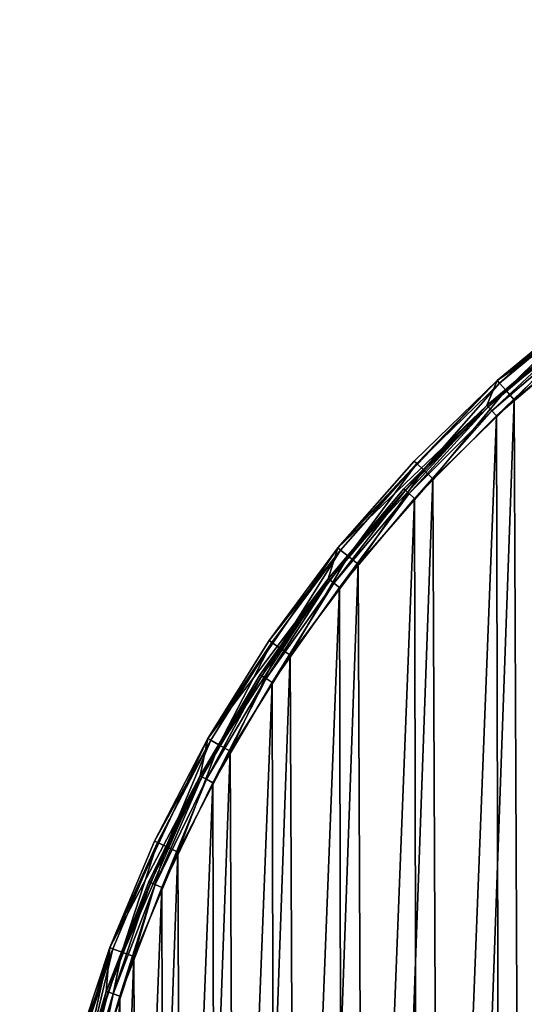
# Model space of a CAD drawing. Header units: millimetres. Extents: x 14 to 1324, y -100 to 100.
# Tile 78 of 214: x 285 to 320, y 31 to 100. Entities that reach past the tile are written whole.
import ezdxf

# ---------------------------------------------------------------- set-up
doc = ezdxf.new("R2010")
doc.units = ezdxf.units.MM
doc.header["$LTSCALE"] = 25.4
doc.layers.get('0').update_dxf_attribs({"true_color": 0xff5454})

# ---------------------------------------------------------------- blocks, each defined once
blk = doc.blocks.new('HERMANOS-V-8032.STL')
at = {"color": 250, "true_color": 0x262626}
mesh = blk.add_polyface(dxfattribs=at)
corners = [(284.645, 3.583, 14), (285.381, -0.23, 14), (285.364, -12.494, 14), (286.514, 19.568, 14), (286.696, 16.101, 14), (290.923, 35.045, 14), (290.681, 31.993, 14), (297.228, 47.012, 14), (297.757, 49.615, 14), (306.157, 60.749, 14), (306.84, 62.9, 14), (317.225, 72.828, 14), (317.937, 74.556, 14), (330.131, 82.921, 14), (330.76, 84.281, 14), (344.522, 90.752, 14), (344.976, 91.823, 14), (360.006, 96.108, 14), (360.219, 96.987, 14), (376.16, 98.842, 14), (376.092, 99.639, 14), (392.185, 99.71, 14), (392.544, 98.88, 14), (408.081, 97.199, 14), (408.71, 96.221, 14), (423.369, 92.171, 14), (424.218, 90.937, 14), (437.652, 84.755, 14), (438.645, 83.172, 14), (450.56, 75.144, 14), (451.598, 73.139, 14), (461.76, 63.587, 14), (462.722, 61.111, 14), (470.961, 50.384, 14), (471.715, 47.416, 14), (477.924, 35.875, 14), (478.331, 32.427, 14), (482.47, 20.437, 14), (482.39, 16.554, 14), (483.78, 0.23, 14), (484.481, 4.47, 14), (483.904, -11.613, 14), (286.772, -16.554, 14), (288.653, -28.247, 14), (290.83, -32.427, 14), (294.427, -43.27, 14), (297.446, -47.416, 14), (302.535, -57.171, 14), (306.439, -61.111, 14), (312.768, -69.592, 14), (317.563, -73.139, 14), (324.861, -80.21, 14), (330.516, -83.172, 14), (338.501, -88.751, 14), (344.943, -90.937, 14), (353.335, -94.993, 14), (360.451, -96.221, 14), (368.977, -98.775, 14), (376.618, -98.88, 14), (385.024, -99.999, 14), (393.001, -98.842, 14), (401.059, -98.633, 14), (409.155, -96.108, 14), (416.668, -94.712, 14), (424.639, -90.752, 14), (431.445, -88.339, 14), (439.03, -82.921, 14), (445.009, -79.677, 14), (451.936, -72.828, 14), (457.007, -68.952, 14), (463.004, -60.749, 14), (467.13, -56.441, 14), (471.933, -47.012, 14), (475.115, -42.468, 14), (478.48, -31.993, 14), (480.755, -27.395, 14), (482.465, -16.101, 14)]
mesh.append_faces([[corners[k] for k in face] for face in [(0, 1, 2), (1, 3, 4), (4, 5, 6), (6, 5, 7), (7, 8, 9), (9, 10, 11), (11, 12, 13), (13, 14, 15), (15, 16, 17), (17, 18, 19), (19, 21, 22), (22, 23, 24), (24, 25, 26), (26, 27, 28), (28, 29, 30), (30, 31, 32), (32, 33, 34), (34, 35, 36), (36, 37, 38), (38, 37, 39), (2, 42, 43), (42, 2, 1), (43, 44, 45), (45, 46, 47), (47, 48, 49), (49, 50, 51), (51, 52, 53), (53, 54, 55), (55, 56, 57), (57, 58, 59), (59, 60, 61), (61, 62, 63), (63, 64, 65), (65, 66, 67), (67, 68, 69), (69, 70, 71), (71, 72, 73), (73, 74, 75), (75, 76, 41)]], dxfattribs={"vtx0": -1, "vtx1": -1, "color": 250})
mesh.append_faces([[corners[k] for k in face] for face in [(1, 0, 3), (4, 3, 5), (7, 5, 8), (9, 8, 10), (11, 10, 12), (13, 12, 14), (15, 14, 16), (17, 16, 18), (19, 18, 20), (19, 20, 21), (22, 21, 23), (24, 23, 25), (26, 25, 27), (28, 27, 29), (30, 29, 31), (32, 31, 33), (34, 33, 35), (36, 35, 37), (39, 37, 40), (39, 40, 41), (43, 42, 44), (45, 44, 46), (47, 46, 48), (49, 48, 50), (51, 50, 52), (53, 52, 54), (55, 54, 56), (57, 56, 58), (59, 58, 60), (61, 60, 62), (63, 62, 64), (65, 64, 66), (67, 66, 68), (69, 68, 70), (71, 70, 72), (73, 72, 74), (75, 74, 76), (41, 76, 39)]], dxfattribs={"vtx0": -1, "vtx2": -1, "color": 250})
mesh = blk.add_polyface(dxfattribs=at)
corners = [(286.697, 7.883, 28.2), (286.735, -8.336, 28.2), (286.381, -0.227, 28.2), (287.683, 15.939, 28.2), (287.758, -16.387, 28.2), (289.33, 23.886, 28.2), (289.442, -24.327, 28.2), (291.628, 31.67, 28.2), (291.775, -32.1, 28.2), (294.561, 39.238, 28.2), (294.743, -39.655, 28.2), (298.108, 46.538, 28.2), (298.325, -46.938, 28.2), (302.247, 53.52, 28.2), (302.495, -53.9, 28.2), (306.948, 60.136, 28.2), (307.227, -60.495, 28.2), (312.179, 66.342, 28.2), (312.487, -66.676, 28.2), (317.904, 72.094, 28.2), (318.239, -72.402, 28.2), (324.086, 77.354, 28.2), (324.444, -77.633, 28.2), (330.68, 82.085, 28.2), (331.061, -82.334, 28.2), (337.643, 86.256, 28.2), (338.043, -86.472, 28.2), (344.926, 89.837, 28.2), (345.342, -90.02, 28.2), (352.48, 92.805, 28.2), (352.91, -92.953, 28.2), (354.005, -0.312, 28.2), (354.3, 4.249, 28.2), (360.254, 95.139, 28.2), (355.271, 8.715, 28.2), (356.898, 12.986, 28.2), (359.142, 16.967, 28.2), (361.955, 20.568, 28.2), (368.193, 96.823, 28.2), (365.273, 23.711, 28.2), (369.023, 26.324, 28.2), (376.245, 97.846, 28.2), (373.12, 28.348, 28.2), (377.473, 29.74, 28.2), (384.353, 98.2, 28.2), (381.985, 30.467, 28.2), (386.555, 30.514, 28.2), (392.463, 97.883, 28.2), (391.081, 29.878, 28.2), (395.461, 28.576, 28.2), (400.519, 96.898, 28.2), (399.599, 26.635, 28.2), (403.401, 24.099, 28.2), (408.467, 95.251, 28.2), (406.782, 21.025, 28.2), (409.668, 17.481, 28.2), (416.251, 92.953, 28.2), (411.993, 13.547, 28.2), (413.706, 9.31, 28.2), (414.768, 4.865, 28.2), (415.156, 0.312, 28.2), (360.694, -95.251, 28.2), (354.393, -4.865, 28.2), (355.455, -9.31, 28.2), (357.168, -13.547, 28.2), (359.493, -17.481, 28.2), (362.379, -21.025, 28.2), (368.642, -96.898, 28.2), (365.76, -24.099, 28.2), (369.562, -26.635, 28.2), (376.698, -97.883, 28.2), (373.7, -28.576, 28.2), (378.081, -29.878, 28.2), (384.808, -98.2, 28.2), (382.606, -30.514, 28.2), (387.176, -30.467, 28.2), (392.916, -97.846, 28.2), (391.688, -29.74, 28.2), (396.041, -28.348, 28.2), (400.968, -96.823, 28.2), (400.138, -26.324, 28.2), (403.888, -23.711, 28.2), (408.908, -95.139, 28.2), (407.206, -20.568, 28.2), (410.019, -16.967, 28.2), (416.681, -92.805, 28.2), (412.264, -12.986, 28.2), (413.89, -8.715, 28.2), (414.861, -4.249, 28.2), (423.819, 90.02, 28.2), (424.235, -89.837, 28.2), (431.119, 86.472, 28.2), (431.518, -86.256, 28.2), (438.1, 82.334, 28.2), (438.481, -82.085, 28.2), (444.717, 77.633, 28.2), (445.076, -77.354, 28.2), (450.922, 72.402, 28.2), (451.257, -72.094, 28.2), (456.674, 66.676, 28.2), (456.982, -66.342, 28.2), (461.934, 60.495, 28.2), (462.214, -60.136, 28.2), (466.666, 53.9, 28.2), (466.914, -53.52, 28.2), (470.836, 46.938, 28.2), (471.053, -46.538, 28.2), (474.418, 39.655, 28.2), (474.601, -39.238, 28.2), (477.386, 32.1, 28.2), (477.533, -31.67, 28.2), (479.72, 24.327, 28.2), (479.831, -23.886, 28.2), (481.404, 16.387, 28.2), (481.478, -15.939, 28.2), (482.426, 8.336, 28.2), (482.464, -7.883, 28.2), (482.78, 0.227, 28.2)]
mesh.append_faces([[corners[k] for k in face] for face in [(0, 1, 2), (116, 115, 117)]], dxfattribs={"vtx0": -1, "color": 250})
mesh.append_faces([[corners[k] for k in face] for face in [(1, 3, 4), (4, 5, 6), (6, 7, 8), (8, 9, 10), (10, 11, 12), (12, 13, 14), (14, 15, 16), (16, 17, 18), (18, 19, 20), (20, 21, 22), (22, 23, 24), (24, 25, 26), (26, 27, 28), (28, 29, 30), (31, 29, 32), (32, 33, 34), (34, 33, 35), (35, 33, 36), (36, 33, 37), (37, 38, 39), (39, 38, 40), (40, 41, 42), (42, 41, 43), (43, 44, 45), (45, 44, 46), (46, 47, 48), (48, 47, 49), (49, 50, 51), (51, 50, 52), (52, 53, 54), (54, 53, 55), (55, 56, 57), (57, 56, 58), (58, 56, 59), (59, 56, 60), (61, 66, 67), (67, 69, 70), (70, 72, 73), (73, 75, 76), (76, 78, 79), (79, 81, 82), (82, 84, 85), (85, 89, 90), (90, 91, 92), (92, 93, 94), (94, 95, 96), (96, 97, 98), (98, 99, 100), (100, 101, 102), (102, 103, 104), (104, 105, 106), (106, 107, 108), (108, 109, 110), (110, 111, 112), (112, 113, 114), (114, 115, 116)]], dxfattribs={"vtx0": -1, "vtx1": -1, "color": 250})
mesh.append_faces([[corners[k] for k in face] for face in [(30, 29, 31), (85, 60, 56)]], dxfattribs={"vtx0": -1, "vtx1": -1, "vtx2": -1, "color": 250})
mesh.append_faces([[corners[k] for k in face] for face in [(1, 0, 3), (4, 3, 5), (6, 5, 7), (8, 7, 9), (10, 9, 11), (12, 11, 13), (14, 13, 15), (16, 15, 17), (18, 17, 19), (20, 19, 21), (22, 21, 23), (24, 23, 25), (26, 25, 27), (28, 27, 29), (32, 29, 33), (37, 33, 38), (40, 38, 41), (43, 41, 44), (46, 44, 47), (49, 47, 50), (52, 50, 53), (55, 53, 56), (31, 61, 30), (61, 31, 62), (61, 62, 63), (61, 63, 64), (61, 64, 65), (61, 65, 66), (67, 66, 68), (67, 68, 69), (70, 69, 71), (70, 71, 72), (73, 72, 74), (73, 74, 75), (76, 75, 77), (76, 77, 78), (79, 78, 80), (79, 80, 81), (82, 81, 83), (82, 83, 84), (85, 84, 86), (85, 86, 87), (85, 87, 88), (85, 88, 60), (85, 56, 89), (90, 89, 91), (92, 91, 93), (94, 93, 95), (96, 95, 97), (98, 97, 99), (100, 99, 101), (102, 101, 103), (104, 103, 105), (106, 105, 107), (108, 107, 109), (110, 109, 111), (112, 111, 113), (114, 113, 115)]], dxfattribs={"vtx0": -1, "vtx2": -1, "color": 250})
mesh = blk.add_polyface(dxfattribs=at)
corners = [(361.503, -95.45, 29), (354.005, -0.312, 29), (353.897, -93.283, 29), (354.393, -4.865, 29), (355.455, -9.31, 29), (357.168, -13.547, 29), (359.493, -17.481, 29), (362.379, -21.025, 29), (369.258, -96.997, 29), (365.76, -24.099, 29), (369.562, -26.635, 29), (377.113, -97.916, 29), (373.7, -28.576, 29), (378.081, -29.878, 29), (385.016, -98.199, 29), (382.606, -30.514, 29), (387.176, -30.467, 29), (392.916, -97.846, 29), (391.688, -29.74, 29), (396.041, -28.348, 29), (400.763, -96.858, 29), (400.138, -26.324, 29), (403.888, -23.711, 29), (408.504, -95.241, 29), (407.206, -20.568, 29), (410.019, -16.967, 29), (416.09, -93.007, 29), (412.264, -12.986, 29), (413.89, -8.715, 29), (414.861, -4.249, 29), (415.156, 0.312, 29), (415.264, 93.283, 29), (422.671, 90.512, 29), (423.472, -90.17, 29), (429.83, 87.153, 29), (430.602, -86.749, 29), (436.697, 83.23, 29), (437.433, -82.764, 29), (443.225, 78.766, 29), (443.921, -78.243, 29), (449.373, 73.792, 29), (450.025, -73.214, 29), (455.1, 68.339, 29), (455.704, -67.711, 29), (460.371, 62.443, 29), (460.921, -61.768, 29), (465.149, 56.142, 29), (465.644, -55.425, 29), (469.406, 49.477, 29), (469.841, -48.722, 29), (473.112, 42.491, 29), (473.485, -41.704, 29), (476.244, 35.229, 29), (476.553, -34.415, 29), (478.781, 27.739, 29), (479.024, -26.902, 29), (480.708, 20.069, 29), (480.882, -19.216, 29), (482.011, 12.269, 29), (482.116, -11.404, 29), (482.682, 4.389, 29), (482.717, -3.519, 29), (286.479, -4.389, 29), (287.045, 11.404, 29), (286.444, 3.519, 29), (287.15, -12.269, 29), (288.279, 19.216, 29), (288.453, -20.069, 29), (290.137, 26.902, 29), (290.38, -27.739, 29), (292.608, 34.415, 29), (292.917, -35.229, 29), (295.676, 41.704, 29), (296.049, -42.491, 29), (299.32, 48.722, 29), (299.755, -49.477, 29), (303.517, 55.425, 29), (304.012, -56.142, 29), (308.24, 61.768, 29), (308.791, -62.443, 29), (313.457, 67.711, 29), (314.061, -68.339, 29), (319.137, 73.214, 29), (319.789, -73.792, 29), (325.24, 78.243, 29), (325.936, -78.766, 29), (331.728, 82.764, 29), (332.465, -83.23, 29), (338.56, 86.749, 29), (339.331, -87.153, 29), (345.689, 90.17, 29), (346.49, -90.512, 29), (353.071, 93.007, 29), (354.3, 4.249, 29), (360.657, 95.241, 29), (355.271, 8.715, 29), (356.898, 12.986, 29), (359.142, 16.967, 29), (361.955, 20.568, 29), (368.398, 96.858, 29), (365.273, 23.711, 29), (369.023, 26.324, 29), (376.245, 97.846, 29), (373.12, 28.348, 29), (377.473, 29.74, 29), (384.145, 98.199, 29), (381.985, 30.467, 29), (386.555, 30.514, 29), (392.048, 97.916, 29), (391.081, 29.878, 29), (395.461, 28.576, 29), (399.903, 96.997, 29), (399.599, 26.635, 29), (403.401, 24.099, 29), (407.658, 95.45, 29), (406.782, 21.025, 29), (409.668, 17.481, 29), (411.993, 13.547, 29), (413.706, 9.31, 29), (414.768, 4.865, 29)]
mesh.append_faces([[corners[k] for k in face] for face in [(60, 59, 61), (62, 63, 64)]], dxfattribs={"vtx0": -1, "color": 250})
mesh.append_faces([[corners[k] for k in face] for face in [(0, 1, 2), (1, 0, 3), (3, 0, 4), (4, 0, 5), (5, 0, 6), (6, 0, 7), (7, 8, 9), (9, 8, 10), (10, 11, 12), (12, 11, 13), (13, 14, 15), (15, 14, 16), (16, 17, 18), (18, 17, 19), (19, 20, 21), (21, 20, 22), (22, 23, 24), (24, 23, 25), (25, 26, 27), (27, 26, 28), (28, 26, 29), (29, 26, 30), (31, 26, 32), (32, 33, 34), (34, 35, 36), (36, 37, 38), (38, 39, 40), (40, 41, 42), (42, 43, 44), (44, 45, 46), (46, 47, 48), (48, 49, 50), (50, 51, 52), (52, 53, 54), (54, 55, 56), (56, 57, 58), (58, 59, 60), (63, 65, 66), (66, 67, 68), (68, 69, 70), (70, 71, 72), (72, 73, 74), (74, 75, 76), (76, 77, 78), (78, 79, 80), (80, 81, 82), (82, 83, 84), (84, 85, 86), (86, 87, 88), (88, 89, 90), (90, 91, 92), (92, 93, 94), (94, 98, 99), (99, 101, 102), (102, 104, 105), (105, 107, 108), (108, 110, 111), (111, 113, 114), (114, 116, 31)]], dxfattribs={"vtx0": -1, "vtx1": -1, "color": 250})
mesh.append_faces([[corners[k] for k in face] for face in [(30, 26, 31), (92, 2, 1)]], dxfattribs={"vtx0": -1, "vtx1": -1, "vtx2": -1, "color": 250})
mesh.append_faces([[corners[k] for k in face] for face in [(7, 0, 8), (10, 8, 11), (13, 11, 14), (16, 14, 17), (19, 17, 20), (22, 20, 23), (25, 23, 26), (32, 26, 33), (34, 33, 35), (36, 35, 37), (38, 37, 39), (40, 39, 41), (42, 41, 43), (44, 43, 45), (46, 45, 47), (48, 47, 49), (50, 49, 51), (52, 51, 53), (54, 53, 55), (56, 55, 57), (58, 57, 59), (63, 62, 65), (66, 65, 67), (68, 67, 69), (70, 69, 71), (72, 71, 73), (74, 73, 75), (76, 75, 77), (78, 77, 79), (80, 79, 81), (82, 81, 83), (84, 83, 85), (86, 85, 87), (88, 87, 89), (90, 89, 91), (92, 91, 2), (92, 1, 93), (94, 93, 95), (94, 95, 96), (94, 96, 97), (94, 97, 98), (99, 98, 100), (99, 100, 101), (102, 101, 103), (102, 103, 104), (105, 104, 106), (105, 106, 107), (108, 107, 109), (108, 109, 110), (111, 110, 112), (111, 112, 113), (114, 113, 115), (114, 115, 116), (31, 116, 117), (31, 117, 118), (31, 118, 119), (31, 119, 30)]], dxfattribs={"vtx0": -1, "vtx2": -1, "color": 250})
mesh = blk.add_polyface(dxfattribs=at)
corners = [(324.152, 79.677, 27.2), (330.76, 84.281, 14), (317.937, 74.556, 14)]
mesh.append_faces([[corners[k] for k in face] for face in [(0, 1, 2)]], dxfattribs={"color": 250})
mesh = blk.add_polyface(dxfattribs=at)
corners = [(323.47, 78.141, 27.2), (317.225, 72.828, 14), (330.131, 82.921, 14)]
mesh.append_faces([[corners[k] for k in face] for face in [(0, 1, 2)]], dxfattribs={"color": 250})
mesh = blk.add_polyface(dxfattribs=at)
corners = [(324.152, 79.677, 27.2), (317.937, 74.556, 14), (317.937, 74.556, 27.2)]
mesh.append_faces([[corners[k] for k in face] for face in [(0, 1, 2)]], dxfattribs={"color": 250})
mesh = blk.add_polyface(dxfattribs=at)
corners = [(318.098, 74.376, 28.1), (324.152, 79.677, 27.2), (317.937, 74.556, 27.2), (324.298, 79.485, 28.1)]
mesh.append_faces([[corners[k] for k in face] for face in [(0, 1, 2), (1, 0, 3)]], dxfattribs={"vtx0": -1, "color": 250})
mesh = blk.add_polyface(dxfattribs=at)
corners = [(318.537, 73.885, 28.759), (324.298, 79.485, 28.1), (318.098, 74.376, 28.1), (324.696, 78.96, 28.759)]
mesh.append_faces([[corners[k] for k in face] for face in [(0, 1, 2), (1, 0, 3)]], dxfattribs={"vtx0": -1, "color": 250})
mesh = blk.add_polyface(dxfattribs=at)
corners = [(319.137, 73.214, 29), (324.696, 78.96, 28.759), (318.537, 73.885, 28.759), (325.24, 78.243, 29)]
mesh.append_faces([[corners[k] for k in face] for face in [(0, 1, 2), (1, 0, 3)]], dxfattribs={"vtx0": -1, "color": 250})
mesh = blk.add_polyface(dxfattribs=at)
corners = [(323.552, 78.036, 27.7), (317.225, 72.828, 27.2), (323.47, 78.141, 27.2), (317.316, 72.73, 27.7)]
mesh.append_faces([[corners[k] for k in face] for face in [(0, 1, 2), (1, 0, 3)]], dxfattribs={"vtx0": -1, "color": 250})
mesh = blk.add_polyface(dxfattribs=at)
corners = [(317.225, 72.828, 27.2), (317.225, 72.828, 14), (323.47, 78.141, 27.2)]
mesh.append_faces([[corners[k] for k in face] for face in [(0, 1, 2)]], dxfattribs={"color": 250})
mesh = blk.add_polyface(dxfattribs=at)
corners = [(323.552, 78.036, 27.7), (317.565, 72.461, 28.066), (317.316, 72.73, 27.7), (323.778, 77.748, 28.066)]
mesh.append_faces([[corners[k] for k in face] for face in [(0, 1, 2), (1, 0, 3)]], dxfattribs={"vtx0": -1, "color": 250})
mesh = blk.add_polyface(dxfattribs=at)
corners = [(323.778, 77.748, 28.066), (317.904, 72.094, 28.2), (317.565, 72.461, 28.066), (324.086, 77.354, 28.2)]
mesh.append_faces([[corners[k] for k in face] for face in [(0, 1, 2), (1, 0, 3)]], dxfattribs={"vtx0": -1, "color": 250})
mesh = blk.add_polyface(dxfattribs=at)
corners = [(317.937, 74.556, 14), (306.84, 62.9, 14), (306.84, 62.9, 27.2)]
mesh.append_faces([[corners[k] for k in face] for face in [(0, 1, 2)]], dxfattribs={"color": 250})
mesh = blk.add_polyface(dxfattribs=at)
corners = [(317.937, 74.556, 14), (306.84, 62.9, 27.2), (312.154, 68.952, 27.2)]
mesh.append_faces([[corners[k] for k in face] for face in [(0, 1, 2)]], dxfattribs={"color": 250})
mesh = blk.add_polyface(dxfattribs=at)
corners = [(317.937, 74.556, 27.2), (317.937, 74.556, 14), (312.154, 68.952, 27.2)]
mesh.append_faces([[corners[k] for k in face] for face in [(0, 1, 2)]], dxfattribs={"color": 250})
mesh = blk.add_polyface(dxfattribs=at)
corners = [(312.328, 68.786, 28.1), (317.937, 74.556, 27.2), (312.154, 68.952, 27.2), (318.098, 74.376, 28.1)]
mesh.append_faces([[corners[k] for k in face] for face in [(0, 1, 2), (1, 0, 3)]], dxfattribs={"vtx0": -1, "color": 250})
mesh = blk.add_polyface(dxfattribs=at)
corners = [(312.806, 68.331, 28.759), (318.098, 74.376, 28.1), (312.328, 68.786, 28.1), (318.537, 73.885, 28.759)]
mesh.append_faces([[corners[k] for k in face] for face in [(0, 1, 2), (1, 0, 3)]], dxfattribs={"vtx0": -1, "color": 250})
mesh = blk.add_polyface(dxfattribs=at)
corners = [(313.457, 67.711, 29), (318.537, 73.885, 28.759), (312.806, 68.331, 28.759), (319.137, 73.214, 29)]
mesh.append_faces([[corners[k] for k in face] for face in [(0, 1, 2), (1, 0, 3)]], dxfattribs={"vtx0": -1, "color": 250})
mesh = blk.add_polyface(dxfattribs=at)
corners = [(317.225, 72.828, 14), (311.441, 67.017, 27.2), (306.157, 60.749, 14)]
mesh.append_faces([[corners[k] for k in face] for face in [(0, 1, 2)]], dxfattribs={"color": 250})
mesh = blk.add_polyface(dxfattribs=at)
corners = [(311.441, 67.017, 27.2), (317.316, 72.73, 27.7), (311.54, 66.927, 27.7), (317.225, 72.828, 27.2)]
mesh.append_faces([[corners[k] for k in face] for face in [(0, 1, 2), (1, 0, 3)]], dxfattribs={"vtx0": -1, "color": 250})
mesh = blk.add_polyface(dxfattribs=at)
corners = [(317.225, 72.828, 27.2), (311.441, 67.017, 27.2), (317.225, 72.828, 14)]
mesh.append_faces([[corners[k] for k in face] for face in [(0, 1, 2)]], dxfattribs={"color": 250})
mesh = blk.add_polyface(dxfattribs=at)
corners = [(317.316, 72.73, 27.7), (311.81, 66.679, 28.066), (311.54, 66.927, 27.7), (317.565, 72.461, 28.066)]
mesh.append_faces([[corners[k] for k in face] for face in [(0, 1, 2), (1, 0, 3)]], dxfattribs={"vtx0": -1, "color": 250})
mesh = blk.add_polyface(dxfattribs=at)
corners = [(317.565, 72.461, 28.066), (312.179, 66.342, 28.2), (311.81, 66.679, 28.066), (317.904, 72.094, 28.2)]
mesh.append_faces([[corners[k] for k in face] for face in [(0, 1, 2), (1, 0, 3)]], dxfattribs={"vtx0": -1, "color": 250})
mesh = blk.add_polyface(dxfattribs=at)
corners = [(312.328, 68.786, 28.1), (306.84, 62.9, 27.2), (307.028, 62.749, 28.1), (312.154, 68.952, 27.2)]
mesh.append_faces([[corners[k] for k in face] for face in [(0, 1, 2), (1, 0, 3)]], dxfattribs={"vtx0": -1, "color": 250})
mesh = blk.add_polyface(dxfattribs=at)
corners = [(307.54, 62.334, 28.759), (312.328, 68.786, 28.1), (307.028, 62.749, 28.1), (312.806, 68.331, 28.759)]
mesh.append_faces([[corners[k] for k in face] for face in [(0, 1, 2), (1, 0, 3)]], dxfattribs={"vtx0": -1, "color": 250})
mesh = blk.add_polyface(dxfattribs=at)
corners = [(308.24, 61.768, 29), (312.806, 68.331, 28.759), (307.54, 62.334, 28.759), (313.457, 67.711, 29)]
mesh.append_faces([[corners[k] for k in face] for face in [(0, 1, 2), (1, 0, 3)]], dxfattribs={"vtx0": -1, "color": 250})
mesh = blk.add_polyface(dxfattribs=at)
corners = [(306.157, 60.749, 27.2), (311.54, 66.927, 27.7), (306.263, 60.666, 27.7), (311.441, 67.017, 27.2)]
mesh.append_faces([[corners[k] for k in face] for face in [(0, 1, 2), (1, 0, 3)]], dxfattribs={"vtx0": -1, "color": 250})
mesh = blk.add_polyface(dxfattribs=at)
corners = [(311.441, 67.017, 27.2), (306.157, 60.749, 27.2), (306.157, 60.749, 14)]
mesh.append_faces([[corners[k] for k in face] for face in [(0, 1, 2)]], dxfattribs={"color": 250})
mesh = blk.add_polyface(dxfattribs=at)
corners = [(311.54, 66.927, 27.7), (306.552, 60.442, 28.066), (306.263, 60.666, 27.7), (311.81, 66.679, 28.066)]
mesh.append_faces([[corners[k] for k in face] for face in [(0, 1, 2), (1, 0, 3)]], dxfattribs={"vtx0": -1, "color": 250})
mesh = blk.add_polyface(dxfattribs=at)
corners = [(311.81, 66.679, 28.066), (306.948, 60.136, 28.2), (306.552, 60.442, 28.066), (312.179, 66.342, 28.2)]
mesh.append_faces([[corners[k] for k in face] for face in [(0, 1, 2), (1, 0, 3)]], dxfattribs={"vtx0": -1, "color": 250})
mesh = blk.add_polyface(dxfattribs=at)
corners = [(306.84, 62.9, 14), (297.757, 49.615, 14), (302.031, 56.441, 27.2)]
mesh.append_faces([[corners[k] for k in face] for face in [(0, 1, 2)]], dxfattribs={"color": 250})
mesh = blk.add_polyface(dxfattribs=at)
corners = [(306.84, 62.9, 14), (302.031, 56.441, 27.2), (306.84, 62.9, 27.2)]
mesh.append_faces([[corners[k] for k in face] for face in [(0, 1, 2)]], dxfattribs={"color": 250})
mesh = blk.add_polyface(dxfattribs=at)
corners = [(307.028, 62.749, 28.1), (302.031, 56.441, 27.2), (302.23, 56.305, 28.1), (306.84, 62.9, 27.2)]
mesh.append_faces([[corners[k] for k in face] for face in [(0, 1, 2), (1, 0, 3)]], dxfattribs={"vtx0": -1, "color": 250})
mesh = blk.add_polyface(dxfattribs=at)
corners = [(302.774, 55.933, 28.759), (307.028, 62.749, 28.1), (302.23, 56.305, 28.1), (307.54, 62.334, 28.759)]
mesh.append_faces([[corners[k] for k in face] for face in [(0, 1, 2), (1, 0, 3)]], dxfattribs={"vtx0": -1, "color": 250})
mesh = blk.add_polyface(dxfattribs=at)
corners = [(303.517, 55.425, 29), (307.54, 62.334, 28.759), (302.774, 55.933, 28.759), (308.24, 61.768, 29)]
mesh.append_faces([[corners[k] for k in face] for face in [(0, 1, 2), (1, 0, 3)]], dxfattribs={"vtx0": -1, "color": 250})
mesh = blk.add_polyface(dxfattribs=at)
corners = [(306.157, 60.749, 27.2), (301.408, 54.065, 27.2), (297.228, 47.012, 14)]
mesh.append_faces([[corners[k] for k in face] for face in [(0, 1, 2)]], dxfattribs={"color": 250})
mesh = blk.add_polyface(dxfattribs=at)
corners = [(306.157, 60.749, 27.2), (297.228, 47.012, 14), (306.157, 60.749, 14)]
mesh.append_faces([[corners[k] for k in face] for face in [(0, 1, 2)]], dxfattribs={"color": 250})
mesh = blk.add_polyface(dxfattribs=at)
corners = [(301.408, 54.065, 27.2), (306.263, 60.666, 27.7), (301.521, 53.992, 27.7), (306.157, 60.749, 27.2)]
mesh.append_faces([[corners[k] for k in face] for face in [(0, 1, 2), (1, 0, 3)]], dxfattribs={"vtx0": -1, "color": 250})
mesh = blk.add_polyface(dxfattribs=at)
corners = [(306.263, 60.666, 27.7), (301.827, 53.792, 28.066), (301.521, 53.992, 27.7), (306.552, 60.442, 28.066)]
mesh.append_faces([[corners[k] for k in face] for face in [(0, 1, 2), (1, 0, 3)]], dxfattribs={"vtx0": -1, "color": 250})
mesh = blk.add_polyface(dxfattribs=at)
corners = [(306.552, 60.442, 28.066), (302.247, 53.52, 28.2), (301.827, 53.792, 28.066), (306.948, 60.136, 28.2)]
mesh.append_faces([[corners[k] for k in face] for face in [(0, 1, 2), (1, 0, 3)]], dxfattribs={"vtx0": -1, "color": 250})
mesh = blk.add_polyface(dxfattribs=at)
corners = [(302.031, 56.441, 27.2), (297.757, 49.615, 14), (297.757, 49.615, 27.2)]
mesh.append_faces([[corners[k] for k in face] for face in [(0, 1, 2)]], dxfattribs={"color": 250})
mesh = blk.add_polyface(dxfattribs=at)
corners = [(302.23, 56.305, 28.1), (297.757, 49.615, 27.2), (297.966, 49.496, 28.1), (302.031, 56.441, 27.2)]
mesh.append_faces([[corners[k] for k in face] for face in [(0, 1, 2), (1, 0, 3)]], dxfattribs={"vtx0": -1, "color": 250})
mesh = blk.add_polyface(dxfattribs=at)
corners = [(298.539, 49.169, 28.759), (302.23, 56.305, 28.1), (297.966, 49.496, 28.1), (302.774, 55.933, 28.759)]
mesh.append_faces([[corners[k] for k in face] for face in [(0, 1, 2), (1, 0, 3)]], dxfattribs={"vtx0": -1, "color": 250})
mesh = blk.add_polyface(dxfattribs=at)
corners = [(299.32, 48.722, 29), (302.774, 55.933, 28.759), (298.539, 49.169, 28.759), (303.517, 55.425, 29)]
mesh.append_faces([[corners[k] for k in face] for face in [(0, 1, 2), (1, 0, 3)]], dxfattribs={"vtx0": -1, "color": 250})
mesh = blk.add_polyface(dxfattribs=at)
corners = [(297.228, 47.012, 27.2), (301.521, 53.992, 27.7), (297.346, 46.948, 27.7), (301.408, 54.065, 27.2)]
mesh.append_faces([[corners[k] for k in face] for face in [(0, 1, 2), (1, 0, 3)]], dxfattribs={"vtx0": -1, "color": 250})
mesh = blk.add_polyface(dxfattribs=at)
corners = [(301.408, 54.065, 27.2), (297.228, 47.012, 27.2), (297.228, 47.012, 14)]
mesh.append_faces([[corners[k] for k in face] for face in [(0, 1, 2)]], dxfattribs={"color": 250})
mesh = blk.add_polyface(dxfattribs=at)
corners = [(301.521, 53.992, 27.7), (297.668, 46.775, 28.066), (297.346, 46.948, 27.7), (301.827, 53.792, 28.066)]
mesh.append_faces([[corners[k] for k in face] for face in [(0, 1, 2), (1, 0, 3)]], dxfattribs={"vtx0": -1, "color": 250})
mesh = blk.add_polyface(dxfattribs=at)
corners = [(301.827, 53.792, 28.066), (298.108, 46.538, 28.2), (297.668, 46.775, 28.066), (302.247, 53.52, 28.2)]
mesh.append_faces([[corners[k] for k in face] for face in [(0, 1, 2), (1, 0, 3)]], dxfattribs={"vtx0": -1, "color": 250})
mesh = blk.add_polyface(dxfattribs=at)
corners = [(297.757, 49.615, 14), (290.923, 35.045, 14), (294.046, 42.468, 27.2)]
mesh.append_faces([[corners[k] for k in face] for face in [(0, 1, 2)]], dxfattribs={"color": 250})
mesh = blk.add_polyface(dxfattribs=at)
corners = [(297.757, 49.615, 14), (294.046, 42.468, 27.2), (297.757, 49.615, 27.2)]
mesh.append_faces([[corners[k] for k in face] for face in [(0, 1, 2)]], dxfattribs={"color": 250})
mesh = blk.add_polyface(dxfattribs=at)
corners = [(297.966, 49.496, 28.1), (294.046, 42.468, 27.2), (294.265, 42.366, 28.1), (297.757, 49.615, 27.2)]
mesh.append_faces([[corners[k] for k in face] for face in [(0, 1, 2), (1, 0, 3)]], dxfattribs={"vtx0": -1, "color": 250})
mesh = blk.add_polyface(dxfattribs=at)
corners = [(294.861, 42.086, 28.759), (297.966, 49.496, 28.1), (294.265, 42.366, 28.1), (298.539, 49.169, 28.759)]
mesh.append_faces([[corners[k] for k in face] for face in [(0, 1, 2), (1, 0, 3)]], dxfattribs={"vtx0": -1, "color": 250})
mesh = blk.add_polyface(dxfattribs=at)
corners = [(295.676, 41.704, 29), (298.539, 49.169, 28.759), (294.861, 42.086, 28.759), (299.32, 48.722, 29)]
mesh.append_faces([[corners[k] for k in face] for face in [(0, 1, 2), (1, 0, 3)]], dxfattribs={"vtx0": -1, "color": 250})
mesh = blk.add_polyface(dxfattribs=at)
corners = [(297.228, 47.012, 27.2), (290.681, 31.993, 14), (297.228, 47.012, 14)]
mesh.append_faces([[corners[k] for k in face] for face in [(0, 1, 2)]], dxfattribs={"color": 250})
mesh = blk.add_polyface(dxfattribs=at)
corners = [(297.228, 47.012, 27.2), (293.644, 39.638, 27.2), (290.681, 31.993, 14)]
mesh.append_faces([[corners[k] for k in face] for face in [(0, 1, 2)]], dxfattribs={"color": 250})
mesh = blk.add_polyface(dxfattribs=at)
corners = [(293.644, 39.638, 27.2), (297.346, 46.948, 27.7), (293.767, 39.584, 27.7), (297.228, 47.012, 27.2)]
mesh.append_faces([[corners[k] for k in face] for face in [(0, 1, 2), (1, 0, 3)]], dxfattribs={"vtx0": -1, "color": 250})
mesh = blk.add_polyface(dxfattribs=at)
corners = [(297.346, 46.948, 27.7), (294.102, 39.438, 28.066), (293.767, 39.584, 27.7), (297.668, 46.775, 28.066)]
mesh.append_faces([[corners[k] for k in face] for face in [(0, 1, 2), (1, 0, 3)]], dxfattribs={"vtx0": -1, "color": 250})
mesh = blk.add_polyface(dxfattribs=at)
corners = [(297.668, 46.775, 28.066), (294.561, 39.238, 28.2), (294.102, 39.438, 28.066), (298.108, 46.538, 28.2)]
mesh.append_faces([[corners[k] for k in face] for face in [(0, 1, 2), (1, 0, 3)]], dxfattribs={"vtx0": -1, "color": 250})
mesh = blk.add_polyface(dxfattribs=at)
corners = [(294.046, 42.468, 27.2), (290.923, 35.045, 14), (290.923, 35.045, 27.2)]
mesh.append_faces([[corners[k] for k in face] for face in [(0, 1, 2)]], dxfattribs={"color": 250})
mesh = blk.add_polyface(dxfattribs=at)
corners = [(294.265, 42.366, 28.1), (290.923, 35.045, 27.2), (291.148, 34.961, 28.1), (294.046, 42.468, 27.2)]
mesh.append_faces([[corners[k] for k in face] for face in [(0, 1, 2), (1, 0, 3)]], dxfattribs={"vtx0": -1, "color": 250})
mesh = blk.add_polyface(dxfattribs=at)
corners = [(291.766, 34.73, 28.759), (294.265, 42.366, 28.1), (291.148, 34.961, 28.1), (294.861, 42.086, 28.759)]
mesh.append_faces([[corners[k] for k in face] for face in [(0, 1, 2), (1, 0, 3)]], dxfattribs={"vtx0": -1, "color": 250})
mesh = blk.add_polyface(dxfattribs=at)
corners = [(292.608, 34.415, 29), (294.861, 42.086, 28.759), (291.766, 34.73, 28.759), (295.676, 41.704, 29)]
mesh.append_faces([[corners[k] for k in face] for face in [(0, 1, 2), (1, 0, 3)]], dxfattribs={"vtx0": -1, "color": 250})
mesh = blk.add_polyface(dxfattribs=at)
corners = [(290.681, 31.993, 27.2), (293.767, 39.584, 27.7), (290.808, 31.95, 27.7), (293.644, 39.638, 27.2)]
mesh.append_faces([[corners[k] for k in face] for face in [(0, 1, 2), (1, 0, 3)]], dxfattribs={"vtx0": -1, "color": 250})
mesh = blk.add_polyface(dxfattribs=at)
corners = [(293.644, 39.638, 27.2), (290.681, 31.993, 27.2), (290.681, 31.993, 14)]
mesh.append_faces([[corners[k] for k in face] for face in [(0, 1, 2)]], dxfattribs={"color": 250})
mesh = blk.add_polyface(dxfattribs=at)
corners = [(293.767, 39.584, 27.7), (291.154, 31.832, 28.066), (290.808, 31.95, 27.7), (294.102, 39.438, 28.066)]
mesh.append_faces([[corners[k] for k in face] for face in [(0, 1, 2), (1, 0, 3)]], dxfattribs={"vtx0": -1, "color": 250})
mesh = blk.add_polyface(dxfattribs=at)
corners = [(294.102, 39.438, 28.066), (291.628, 31.67, 28.2), (291.154, 31.832, 28.066), (294.561, 39.238, 28.2)]
mesh.append_faces([[corners[k] for k in face] for face in [(0, 1, 2), (1, 0, 3)]], dxfattribs={"vtx0": -1, "color": 250})
mesh = blk.add_polyface(dxfattribs=at)
corners = [(290.923, 35.045, 14), (286.514, 19.568, 14), (288.406, 27.395, 27.2)]
mesh.append_faces([[corners[k] for k in face] for face in [(0, 1, 2)]], dxfattribs={"color": 250})
mesh = blk.add_polyface(dxfattribs=at)
corners = [(290.923, 35.045, 14), (288.406, 27.395, 27.2), (290.923, 35.045, 27.2)]
mesh.append_faces([[corners[k] for k in face] for face in [(0, 1, 2)]], dxfattribs={"color": 250})
mesh = blk.add_polyface(dxfattribs=at)
corners = [(291.148, 34.961, 28.1), (288.406, 27.395, 27.2), (288.638, 27.329, 28.1), (290.923, 35.045, 27.2)]
mesh.append_faces([[corners[k] for k in face] for face in [(0, 1, 2), (1, 0, 3)]], dxfattribs={"vtx0": -1, "color": 250})
mesh = blk.add_polyface(dxfattribs=at)
corners = [(289.272, 27.149, 28.759), (291.148, 34.961, 28.1), (288.638, 27.329, 28.1), (291.766, 34.73, 28.759)]
mesh.append_faces([[corners[k] for k in face] for face in [(0, 1, 2), (1, 0, 3)]], dxfattribs={"vtx0": -1, "color": 250})
mesh = blk.add_polyface(dxfattribs=at)
corners = [(290.137, 26.902, 29), (291.766, 34.73, 28.759), (289.272, 27.149, 28.759), (292.608, 34.415, 29)]
mesh.append_faces([[corners[k] for k in face] for face in [(0, 1, 2), (1, 0, 3)]], dxfattribs={"vtx0": -1, "color": 250})
mesh = blk.add_polyface(dxfattribs=at)
corners = [(290.681, 31.993, 27.2), (286.696, 16.101, 14), (290.681, 31.993, 14)]
mesh.append_faces([[corners[k] for k in face] for face in [(0, 1, 2)]], dxfattribs={"color": 250})
mesh = blk.add_polyface(dxfattribs=at)
corners = [(290.681, 31.993, 27.2), (288.36, 24.129, 27.2), (286.696, 16.101, 14)]
mesh.append_faces([[corners[k] for k in face] for face in [(0, 1, 2)]], dxfattribs={"color": 250})
mesh = blk.add_polyface(dxfattribs=at)
corners = [(288.36, 24.129, 27.2), (290.808, 31.95, 27.7), (288.49, 24.097, 27.7), (290.681, 31.993, 27.2)]
mesh.append_faces([[corners[k] for k in face] for face in [(0, 1, 2), (1, 0, 3)]], dxfattribs={"vtx0": -1, "color": 250})
mesh = blk.add_polyface(dxfattribs=at)
corners = [(290.808, 31.95, 27.7), (288.845, 24.008, 28.066), (288.49, 24.097, 27.7), (291.154, 31.832, 28.066)]
mesh.append_faces([[corners[k] for k in face] for face in [(0, 1, 2), (1, 0, 3)]], dxfattribs={"vtx0": -1, "color": 250})
mesh = blk.add_polyface(dxfattribs=at)
corners = [(291.154, 31.832, 28.066), (289.33, 23.886, 28.2), (288.845, 24.008, 28.066), (291.628, 31.67, 28.2)]
mesh.append_faces([[corners[k] for k in face] for face in [(0, 1, 2), (1, 0, 3)]], dxfattribs={"vtx0": -1, "color": 250})

msp = doc.modelspace()

# ---------------------------------------------------------------- block references
at = {"color": 0}
msp.add_blockref('HERMANOS-V-8032.STL', (0, 0), dxfattribs=at)

doc.saveas('drawing.dxf')
